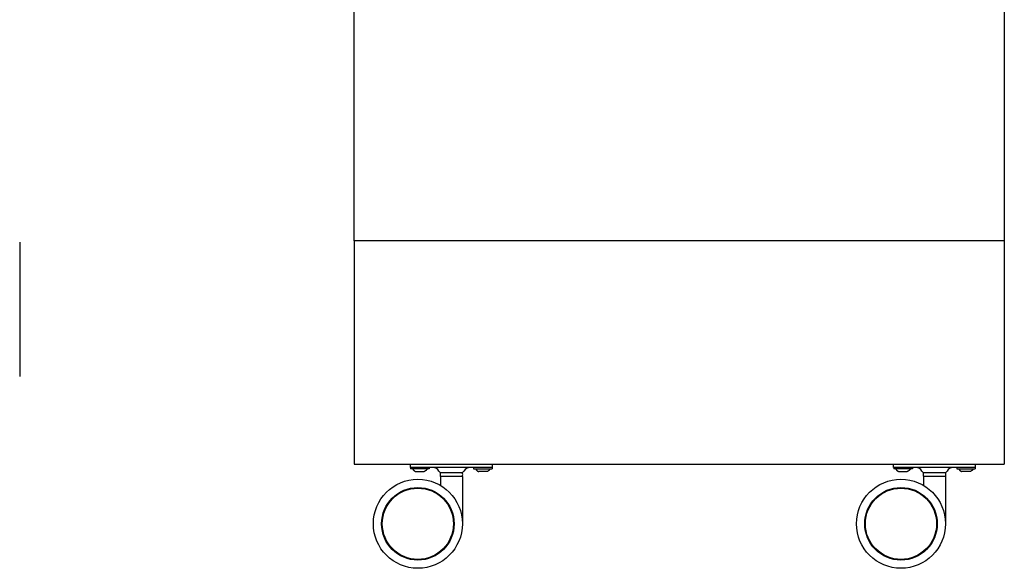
# Model space of a CAD drawing. Extents: x 11880 to 25577, y 6756 to 10446.
# Tile 17 of 87: x 13120 to 13839, y 8017 to 8417. Entities that reach past the tile are written whole.
import ezdxf

# ---------------------------------------------------------------- set-up
doc = ezdxf.new("R2010")
doc.units = 0
doc.header["$MEASUREMENT"] = 0
doc.layers.add('HAIRLINE', color=178, linetype='CONTINUOUS')

msp = doc.modelspace()

# ---------------------------------------------------------------- linework, layer by layer
at = {"layer": 'HAIRLINE'}
for p, q in [((13364.38, 8255.63), (13364.38, 8639.63)), ((13839.38, 8639.63), (13839.38, 8255.63)), ((13119.94, 8254.63), (13119.94, 8156.63)), ((13364.38, 8255.63), (13364.38, 8157.63)), ((13839.38, 8255.63), (13364.38, 8255.63)), ((13839.38, 8255.63), (13839.38, 8157.63)), ((13364.38, 8157.63), (13364.38, 8092.63)), ((13839.38, 8157.63), (13839.38, 8092.63)), ((13364.38, 8092.63), (13839.38, 8092.63)), ((13405.38, 8090.13), (13405.38, 8092.63)), ((13411.38, 8090.13), (13405.38, 8090.13)), ((13405.58, 8090.13), (13405.58, 8089.13)), ((13419.18, 8089.13), (13405.58, 8089.13)), ((13409.35, 8087.19), (13415.41, 8087.19)), ((13459.38, 8090.13), (13411.38, 8090.13)), ((13419.18, 8090.13), (13419.18, 8089.13)), ((13427.27, 8086.63), (13435.38, 8086.63)), ((13435.38, 8086.63), (13443.49, 8086.63)), ((13451.58, 8090.13), (13451.58, 8089.13)), ((13451.58, 8089.13), (13465.18, 8089.13)), ((13461.41, 8087.19), (13455.35, 8087.19)), ((13465.38, 8090.13), (13459.38, 8090.13)), ((13465.18, 8090.13), (13465.18, 8089.13)), ((13465.38, 8090.13), (13465.38, 8092.63)), ((13758.38, 8090.13), (13758.38, 8092.63)), ((13764.38, 8090.13), (13758.38, 8090.13)), ((13758.58, 8090.13), (13758.58, 8089.13)), ((13772.18, 8089.13), (13758.58, 8089.13)), ((13762.35, 8087.19), (13768.41, 8087.19)), ((13812.38, 8090.13), (13764.38, 8090.13)), ((13772.18, 8090.13), (13772.18, 8089.13)), ((13780.27, 8086.63), (13788.38, 8086.63)), ((13788.38, 8086.63), (13796.49, 8086.63)), ((13804.58, 8090.13), (13804.58, 8089.13)), ((13804.58, 8089.13), (13818.18, 8089.13)), ((13814.41, 8087.19), (13808.35, 8087.19)), ((13818.38, 8090.13), (13812.38, 8090.13)), ((13818.18, 8090.13), (13818.18, 8089.13)), ((13818.38, 8090.13), (13818.38, 8092.63)), ((13435.38, 8083.63), (13427.27, 8083.63)), ((13427.38, 8083.63), (13427.38, 8077.13)), ((13443.49, 8083.63), (13435.38, 8083.63)), ((13443.38, 8083.63), (13443.38, 8049.32)), ((13788.38, 8083.63), (13780.27, 8083.63)), ((13780.38, 8083.63), (13780.38, 8077.13)), ((13796.49, 8083.63), (13788.38, 8083.63)), ((13796.38, 8083.63), (13796.38, 8049.32)), ((13384.88, 8049.13), (13384.38, 8049.13)), ((13437.38, 8049.13), (13436.88, 8049.13)), ((13737.88, 8049.13), (13737.38, 8049.13)), ((13790.38, 8049.13), (13789.88, 8049.13))]:
    msp.add_line(p, q, dxfattribs=at)
for points in [[(13407.08, 8089.13), (13407.13, 8089.05), (13407.18, 8088.98), (13407.23, 8088.9), (13407.28, 8088.83), (13407.34, 8088.75), (13407.39, 8088.68), (13407.45, 8088.61), (13407.51, 8088.54), (13407.57, 8088.47), (13407.63, 8088.4), (13407.69, 8088.33), (13407.76, 8088.27), (13407.83, 8088.2), (13407.89, 8088.14), (13407.96, 8088.08), (13408.03, 8088.02), (13408.1, 8087.96), (13408.18, 8087.9), (13408.25, 8087.84), (13408.33, 8087.78), (13408.4, 8087.73), (13408.48, 8087.67), (13408.56, 8087.62), (13408.64, 8087.57), (13408.81, 8087.46), (13408.98, 8087.37), (13409.16, 8087.28), (13409.35, 8087.19)], [(13417.68, 8089.13), (13417.63, 8089.05), (13417.58, 8088.98), (13417.53, 8088.9), (13417.48, 8088.83), (13417.42, 8088.75), (13417.36, 8088.68), (13417.31, 8088.61), (13417.25, 8088.54), (13417.19, 8088.47), (13417.13, 8088.4), (13417.06, 8088.33), (13417, 8088.27), (13416.93, 8088.2), (13416.87, 8088.14), (13416.8, 8088.08), (13416.73, 8088.02), (13416.66, 8087.96), (13416.58, 8087.9), (13416.51, 8087.84), (13416.43, 8087.78), (13416.35, 8087.73), (13416.28, 8087.67), (13416.2, 8087.62), (13416.11, 8087.57), (13415.95, 8087.46), (13415.77, 8087.37), (13415.59, 8087.28), (13415.41, 8087.19)], [(13453.08, 8089.13), (13453.13, 8089.05), (13453.18, 8088.98), (13453.23, 8088.9), (13453.28, 8088.83), (13453.34, 8088.75), (13453.39, 8088.68), (13453.45, 8088.61), (13453.51, 8088.54), (13453.57, 8088.47), (13453.63, 8088.4), (13453.69, 8088.33), (13453.76, 8088.27), (13453.83, 8088.2), (13453.89, 8088.14), (13453.96, 8088.08), (13454.03, 8088.02), (13454.1, 8087.96), (13454.18, 8087.9), (13454.25, 8087.84), (13454.33, 8087.78), (13454.4, 8087.73), (13454.48, 8087.67), (13454.56, 8087.62), (13454.64, 8087.57), (13454.81, 8087.46), (13454.98, 8087.37), (13455.16, 8087.28), (13455.35, 8087.19)], [(13463.68, 8089.13), (13463.63, 8089.05), (13463.58, 8088.98), (13463.53, 8088.9), (13463.48, 8088.83), (13463.42, 8088.75), (13463.36, 8088.68), (13463.31, 8088.61), (13463.25, 8088.54), (13463.19, 8088.47), (13463.13, 8088.4), (13463.06, 8088.33), (13463, 8088.27), (13462.93, 8088.2), (13462.87, 8088.14), (13462.8, 8088.08), (13462.73, 8088.02), (13462.66, 8087.96), (13462.58, 8087.9), (13462.51, 8087.84), (13462.43, 8087.78), (13462.35, 8087.73), (13462.28, 8087.67), (13462.2, 8087.62), (13462.11, 8087.57), (13461.95, 8087.46), (13461.77, 8087.37), (13461.59, 8087.28), (13461.41, 8087.19)], [(13760.08, 8089.13), (13760.13, 8089.05), (13760.18, 8088.98), (13760.23, 8088.9), (13760.28, 8088.83), (13760.34, 8088.75), (13760.39, 8088.68), (13760.45, 8088.61), (13760.51, 8088.54), (13760.57, 8088.47), (13760.63, 8088.4), (13760.69, 8088.33), (13760.76, 8088.27), (13760.83, 8088.2), (13760.89, 8088.14), (13760.96, 8088.08), (13761.03, 8088.02), (13761.1, 8087.96), (13761.18, 8087.9), (13761.25, 8087.84), (13761.33, 8087.78), (13761.4, 8087.73), (13761.48, 8087.67), (13761.56, 8087.62), (13761.64, 8087.57), (13761.81, 8087.46), (13761.98, 8087.37), (13762.16, 8087.28), (13762.35, 8087.19)], [(13770.68, 8089.13), (13770.63, 8089.05), (13770.58, 8088.98), (13770.53, 8088.9), (13770.48, 8088.83), (13770.42, 8088.75), (13770.36, 8088.68), (13770.31, 8088.61), (13770.25, 8088.54), (13770.19, 8088.47), (13770.13, 8088.4), (13770.06, 8088.33), (13770, 8088.27), (13769.93, 8088.2), (13769.87, 8088.14), (13769.8, 8088.08), (13769.73, 8088.02), (13769.66, 8087.96), (13769.58, 8087.9), (13769.51, 8087.84), (13769.43, 8087.78), (13769.35, 8087.73), (13769.28, 8087.67), (13769.2, 8087.62), (13769.11, 8087.57), (13768.95, 8087.46), (13768.77, 8087.37), (13768.59, 8087.28), (13768.41, 8087.19)], [(13806.08, 8089.13), (13806.13, 8089.05), (13806.18, 8088.98), (13806.23, 8088.9), (13806.28, 8088.83), (13806.34, 8088.75), (13806.39, 8088.68), (13806.45, 8088.61), (13806.51, 8088.54), (13806.57, 8088.47), (13806.63, 8088.4), (13806.69, 8088.33), (13806.76, 8088.27), (13806.83, 8088.2), (13806.89, 8088.14), (13806.96, 8088.08), (13807.03, 8088.02), (13807.1, 8087.96), (13807.18, 8087.9), (13807.25, 8087.84), (13807.33, 8087.78), (13807.4, 8087.73), (13807.48, 8087.67), (13807.56, 8087.62), (13807.64, 8087.57), (13807.81, 8087.46), (13807.98, 8087.37), (13808.16, 8087.28), (13808.35, 8087.19)], [(13816.68, 8089.13), (13816.63, 8089.05), (13816.58, 8088.98), (13816.53, 8088.9), (13816.48, 8088.83), (13816.42, 8088.75), (13816.36, 8088.68), (13816.31, 8088.61), (13816.25, 8088.54), (13816.19, 8088.47), (13816.13, 8088.4), (13816.06, 8088.33), (13816, 8088.27), (13815.93, 8088.2), (13815.87, 8088.14), (13815.8, 8088.08), (13815.73, 8088.02), (13815.66, 8087.96), (13815.58, 8087.9), (13815.51, 8087.84), (13815.43, 8087.78), (13815.35, 8087.73), (13815.28, 8087.67), (13815.2, 8087.62), (13815.11, 8087.57), (13814.95, 8087.46), (13814.77, 8087.37), (13814.59, 8087.28), (13814.41, 8087.19)]]:
    msp.add_lwpolyline(points, dxfattribs=at)
for centre, radius in [((13410.88, 8049.13), 32.5), ((13763.88, 8049.13), 32.5), ((13410.88, 8049.13), 26.5), ((13410.88, 8049.13), 26), ((13763.88, 8049.13), 26.5), ((13763.88, 8049.13), 26)]:
    msp.add_circle(centre, radius, dxfattribs=at)
for centre, radius, start, end in [((13421.88, 8085.13), 5, 30, 89.10295), ((13421.88, 8085.13), 5, 88.32152, 89.01427), ((13427.94, 8088.63), 2, 210, 268.20213), ((13435.38, 8085.13), 8.25, 169.52432, 190.47568), ((13442.82, 8088.63), 2, 271.92838, 330), ((13435.38, 8085.13), 8.25, 349.52432, 10.47568), ((13448.88, 8085.13), 5, 90.9857, 150), ((13774.88, 8085.13), 5, 30, 89.10295), ((13774.88, 8085.13), 5, 88.32152, 89.01427), ((13780.94, 8088.63), 2, 210, 268.20213), ((13788.38, 8085.13), 8.25, 169.52432, 190.47568), ((13795.82, 8088.63), 2, 271.92838, 330), ((13788.38, 8085.13), 8.25, 349.52432, 10.47568), ((13801.88, 8085.13), 5, 90.9857, 150)]:
    msp.add_arc(centre, radius, start, end, dxfattribs=at)

doc.saveas('drawing.dxf')
